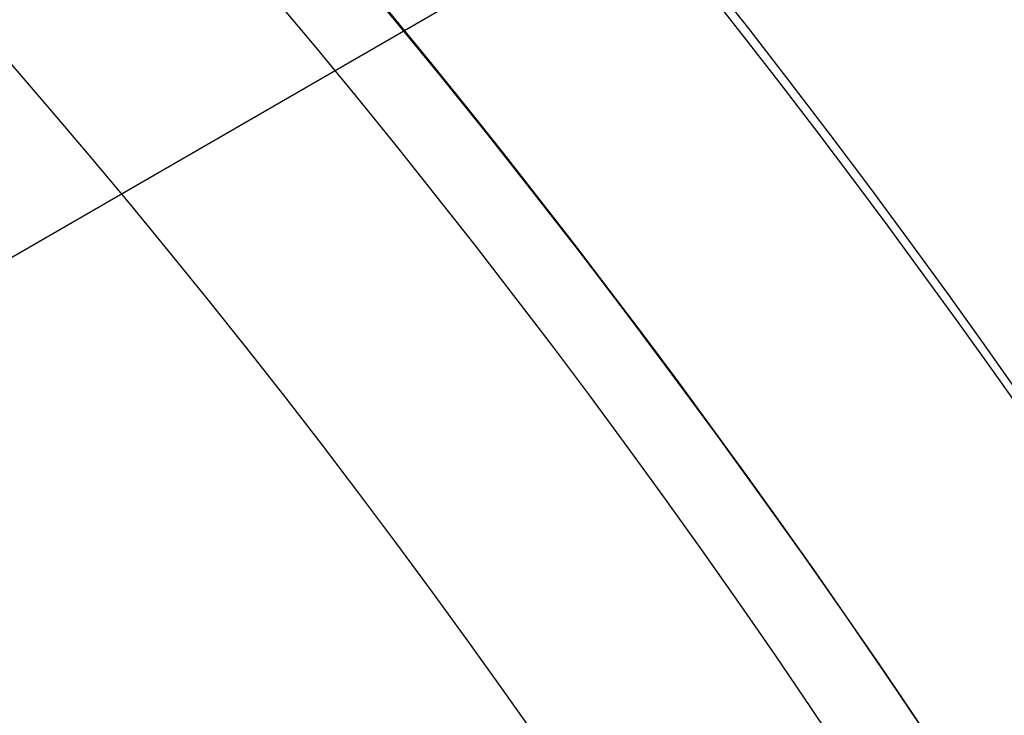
# Model space of a CAD drawing. Extents: x 19329 to 20306, y -2029 to -1182.
# Tile 32 of 66: x 19855.85 to 19861.47, y -1682.62 to -1678.65. Entities that reach past the tile are written whole.
import ezdxf

# ---------------------------------------------------------------- set-up
doc = ezdxf.new("R2010")
doc.units = 0
doc.layers.get('0').update_dxf_attribs({"linetype": 'CONTINUOUS'})
doc.layers.add('COLOR', color=7, linetype='CONTINUOUS')

msp = doc.modelspace()

# ---------------------------------------------------------------- linework, layer by layer
msp.add_line((19863.33176760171, -1675.664634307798, 261.0844421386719), (19838.21703089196, -1690.164634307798, 261.0844421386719))
for points in [[(19861.58564262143, -1680.829398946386), (19861.36890134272, -1680.521553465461), (19861.14988300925, -1680.215435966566), (19860.92860397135, -1679.911054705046), (19860.70508057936, -1679.608417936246), (19860.4793291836, -1679.307533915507), (19860.25136613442, -1679.008410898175), (19860.02120778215, -1678.711057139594), (19859.78887047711, -1678.415480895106), (19859.55437056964, -1678.121690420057), (19859.31772441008, -1677.829693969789), (19859.07894834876, -1677.539499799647), (19858.83805873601, -1677.251116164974), (19858.59507192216, -1676.964551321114), (19858.35000425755, -1676.679813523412), (19858.10287209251, -1676.39691102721), (19857.85369177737, -1676.115852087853), (19857.60247966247, -1675.836644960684)], [(19860.57077852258, -1682.8784853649), (19860.36876309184, -1682.577135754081), (19860.16450799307, -1682.277426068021), (19859.95802896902, -1681.979364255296), (19859.74934176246, -1681.682958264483), (19859.53846211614, -1681.388216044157), (19859.32540577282, -1681.095145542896), (19859.11018847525, -1680.803754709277), (19858.89282596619, -1680.514051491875), (19858.6733339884, -1680.226043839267), (19858.45172828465, -1679.93973970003), (19858.22802459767, -1679.65514702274), (19858.00223867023, -1679.372273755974), (19857.77438624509, -1679.091127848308), (19857.54448306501, -1678.811717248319), (19857.31254487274, -1678.534049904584), (19857.07858741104, -1678.258133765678), (19856.84262642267, -1677.98397678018), (19856.60467765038, -1677.711586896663), (19856.36475683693, -1677.440972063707), (19856.12287972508, -1677.172140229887), (19855.87906205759, -1676.905099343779), (19855.63331957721, -1676.63985735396)], [(19858.82488974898, -1682.77996628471), (19858.6218097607, -1682.491524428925), (19858.41659624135, -1682.204701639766), (19858.20926451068, -1681.919505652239), (19857.99982988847, -1681.635944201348), (19857.78830769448, -1681.354025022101), (19857.57471324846, -1681.073755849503), (19857.3590618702, -1680.795144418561), (19857.14136887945, -1680.518198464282), (19856.92164959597, -1680.24292572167), (19856.69991933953, -1679.969333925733), (19856.47619342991, -1679.697430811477), (19856.25048718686, -1679.427224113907), (19856.02281593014, -1679.158721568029), (19855.79319497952, -1678.891930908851)]]:
    msp.add_lwpolyline(points)
at = {"extrusion": (0.1124755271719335, 0.194813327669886, 0.9743700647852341)}
msp.add_lwpolyline([(-18054.37167406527, -8257.823916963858), (-18054.88222366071, -8257.51494856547), (-18055.39076947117, -8257.201283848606), (-18055.89725107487, -8256.882941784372), (-18056.4016082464, -8256.559942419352), (-18056.90378097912, -8256.232306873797), (-18057.40370950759, -8255.900057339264), (-18057.90133433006, -8255.563217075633), (-18058.39659623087, -8255.221810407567), (-18058.88943630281, -8254.87586272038), (-18059.37979596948, -8254.525400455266), (-18059.86761700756, -8254.170451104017), (-18060.35284156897, -8253.811043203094), (-18060.83541220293, -8253.447206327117), (-18061.31527187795, -8253.07897108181), (-18061.79236400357, -8252.706369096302), (-18062.26663245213, -8252.3294330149), (-18062.73802158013, -8251.948196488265), (-18063.2064762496, -8251.562694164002), (-18063.67194184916, -8251.172961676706), (-18064.13436431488, -8250.779035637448), (-18064.59369015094, -8250.380953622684), (-18065.04986644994, -8249.978754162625), (-18065.50284091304, -8249.572476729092), (-18065.95256186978, -8249.16216172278), (-18066.39897829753, -8248.747850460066), (-18066.84203984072, -8248.32958515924), (-18067.28169682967, -8247.90740892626), (-18067.71790029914, -8247.481365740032), (-18068.1506020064, -8247.051500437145), (-18068.57975444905, -8246.617858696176), (-18069.00531088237, -8246.180487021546), (-18069.42722533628, -8245.73943272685), (-18069.84545263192, -8245.294743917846), (-18070.25994839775, -8244.846469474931), (-18070.67066908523, -8244.394659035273), (-18071.07757198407, -8243.939362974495), (-18071.48061523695, -8243.480632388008), (-18071.87975785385, -8243.018519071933), (-18072.27495972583, -8242.55307550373), (-18072.66618163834, -8242.084354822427), (-18073.05338528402, -8241.61241080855), (-18073.436533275, -8241.137297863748), (-18073.81558915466, -8240.659070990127), (-18074.19051740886, -8240.177785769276), (-18074.56128347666, -8239.693498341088), (-18074.9278537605, -8239.206265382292), (-18075.29019563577, -8238.716144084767), (-18075.64827745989, -8238.223192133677), (-18076.00206858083, -8237.727467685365), (-18076.35153934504, -8237.229029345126), (-18076.69666110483, -8236.727936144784), (-18077.03740622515, -8236.224247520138), (-18077.37374808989, -8235.718023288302), (-18077.70566110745, -8235.209323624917), (-18078.03312071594, -8234.698209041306), (-18078.35610338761, -8234.184740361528), (-18078.67458663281, -8233.668978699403), (-18078.98854900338, -8233.150985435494), (-18079.29797009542, -8232.630822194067), (-18079.60283055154, -8232.108550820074), (-18079.90311206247, -8231.584233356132), (-18080.19879736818, -8231.057932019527), (-18080.48987025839, -8230.529709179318), (-18080.77631557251, -8229.999627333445), (-18081.05811919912, -8229.467749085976), (-18081.33526807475, -8228.934137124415), (-18081.60775018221, -8228.398854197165), (-18081.87555454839, -8227.861963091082), (-18082.1386712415, -8227.323526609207), (-18082.39709136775, -8226.783607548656), (-18082.65080706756, -8226.242268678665), (-18082.89981151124, -8225.699572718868), (-18083.14409889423, -8225.15558231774), (-18083.38366443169, -8224.61036003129), (-18083.61850435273, -8224.063968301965), (-18083.8486158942, -8223.51646943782), (-18084.07399729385, -8222.967925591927), (-18084.29464778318, -8222.418398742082), (-18084.51056757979, -8221.867950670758), (-18084.7217578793, -8221.316642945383), (-18084.92822084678, -8220.764536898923), (-18085.1299596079, -8220.211693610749), (-18085.32697823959, -8219.658173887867), (-18085.51928176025, -8219.104038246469), (-18085.70687611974, -8218.549346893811), (-18085.88976818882, -8217.994159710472), (-18086.06796574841, -8217.438536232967), (-18086.24147747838, -8216.882535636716), (-18086.41031294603, -8216.326216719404), (-18086.57448259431, -8215.769637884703), (-18086.73399772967, -8215.212857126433), (-18086.88887050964, -8214.655932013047), (-18087.03911393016, -8214.098919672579), (-18087.1847418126, -8213.541876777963), (-18087.32576879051, -8212.984859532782), (-18087.46221029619, -8212.427923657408), (-18087.59408254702, -8211.871124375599), (-18087.72140253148, -8211.314516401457), (-18087.84418799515, -8210.758153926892), (-18087.96245742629, -8210.202090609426), (-18088.07623004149, -8209.646379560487), (-18088.18552577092, -8209.091073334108), (-18088.29036524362, -8208.536223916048), (-18088.39076977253, -8207.981882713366), (-18088.48676133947, -8207.428100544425), (-18088.57836257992, -8206.874927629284), (-18088.66559676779, -8206.322413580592), (-18088.74848780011, -8205.77060739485), (-18088.82706018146, -8205.21955744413), (-18088.90133900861, -8204.669311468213), (-18088.97134995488, -8204.119916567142), (-18089.03711925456, -8203.571419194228), (-18089.09867368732, -8203.023865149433), (-18089.15604056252, -8202.477299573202), (-18089.20924770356, -8201.931766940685), (-18089.25832343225, -8201.387311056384), (-18089.30329655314, -8200.843975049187), (-18089.34419633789, -8200.301801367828), (-18089.38105250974, -8199.76083177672), (-18089.41389522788, -8199.221107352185), (-18089.44275507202, -8198.682668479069), (-18089.46766302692, -8198.14555484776), (-18089.48865046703, -8197.609805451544), (-18089.50574914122, -8197.075458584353), (-18089.51899115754, -8196.542551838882), (-18089.52840896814, -8196.011122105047), (-18089.53403535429, -8195.481205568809), (-18089.5359034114, -8194.952837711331), (-18089.53410419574, -8194.434296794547), (-18089.52868554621, -8193.914263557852), (-18089.51961616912, -8193.392771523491), (-18089.50686506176, -8192.869854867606), (-18089.49040152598, -8192.3455484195), (-18089.4701951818, -8191.819887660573), (-18089.4462159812, -8191.29290872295), (-18089.41843422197, -8190.764648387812), (-18089.38682056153, -8190.235144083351), (-18089.35134603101, -8189.704433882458), (-18089.31198204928, -8189.172556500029), (-18089.26870043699, -8188.63955128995), (-18089.22147343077, -8188.105458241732), (-18089.17027369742, -8187.570317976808), (-18089.11507434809, -8187.034171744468), (-18089.05584895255, -8186.497061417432), (-18088.99257155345, -8185.95902948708), (-18088.92521668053, -8185.4201190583), (-18088.85375936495, -8184.880373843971), (-18088.77817515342, -8184.339838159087), (-18088.69844012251, -8183.798556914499), (-18088.61453089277, -8183.256575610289), (-18088.52642464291, -8182.713940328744), (-18088.43409912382, -8182.170697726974), (-18088.33753267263, -8181.62689502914), (-18088.23670422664, -8181.082580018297), (-18088.13159333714, -8180.537801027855), (-18088.02218018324, -8179.992606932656), (-18087.90844558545, -8179.447047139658), (-18087.79037101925, -8178.901171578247), (-18087.66793862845, -8178.355030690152), (-18087.54113123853, -8177.808675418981), (-18087.40993236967, -8177.262157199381), (-18087.27432624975, -8176.715527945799), (-18087.1342978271, -8176.168840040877), (-18086.9898327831, -8175.622146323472), (-18086.84091754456, -8175.075500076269), (-18086.68753929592, -8174.528955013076), (-18086.52968599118, -8173.982565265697), (-18086.3673463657, -8173.436385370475), (-18086.20050994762, -8172.890470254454), (-18086.02916706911, -8172.344875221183), (-18085.85330887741, -8171.799655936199), (-18085.67292734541, -8171.254868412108), (-18085.48801528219, -8170.710568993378), (-18085.29856634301, -8170.166814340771), (-18085.10457503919, -8169.623661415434), (-18084.90603674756, -8169.081167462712), (-18084.70294771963, -8168.539389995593), (-18084.49530509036, -8167.998386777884), (-18084.28310688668, -8167.458215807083), (-18084.06635203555, -8166.918935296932), (-18083.84504037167, -8166.380603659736), (-18083.61917264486, -8165.843279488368), (-18083.38875052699, -8165.307021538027), (-18083.15377661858, -8164.771888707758), (-18082.91425445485, -8164.237940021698), (-18082.67018851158, -8163.705234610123), (-18082.42158421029, -8163.173831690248), (-18082.16844792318, -8162.643790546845), (-18081.91078697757, -8162.115170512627), (-18081.64860965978, -8161.588030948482), (-18081.38192521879, -8161.062431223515), (-18081.11074386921, -8160.538430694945), (-18080.83507679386, -8160.016088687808), (-18080.55493614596, -8159.495464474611), (-18080.27033505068, -8158.976617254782), (-18079.98128760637, -8158.459606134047), (-18079.68780888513, -8157.944490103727), (-18079.38991493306, -8157.431328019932), (-18079.08762276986, -8156.920178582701), (-18078.78095038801, -8156.41110031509), (-18078.46991675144, -8155.904151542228), (-18078.15454179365, -8155.399390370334), (-18077.83484641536, -8154.896874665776), (-18077.51085248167, -8154.39666203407), (-18077.1825828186, -8153.898809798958), (-18076.85006120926, -8153.403374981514), (-18076.51331238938, -8152.910414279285), (-18076.17236204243, -8152.419984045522), (-18075.82723679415, -8151.932140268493), (-18075.47796420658, -8151.446938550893), (-18075.12457277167, -8150.964434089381), (-18074.76709190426, -8150.484681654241), (-18074.40555193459, -8150.007735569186), (-18074.03998410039, -8149.533649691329), (-18073.67042053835, -8149.062477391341), (-18073.29689427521, -8148.594271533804), (-18072.91943921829, -8148.12908445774), (-18072.53809014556, -8147.666967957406), (-18072.15288269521, -8147.207973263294), (-18071.76385335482, -8146.752151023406), (-18071.37103944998, -8146.29955128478), (-18070.97447913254, -8145.850223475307), (-18070.57421136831, -8145.404216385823), (-18070.1702759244, -8144.961578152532), (-18069.76271335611, -8144.522356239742), (-18069.35156499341, -8144.086597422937), (-18068.93687292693, -8143.654347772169), (-18068.51867999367, -8143.225652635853), (-18068.09702976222, -8142.800556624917), (-18067.67196651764, -8142.379103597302), (-18067.24353524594, -8141.961336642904), (-18066.81178161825, -8141.547298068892), (-18066.37675197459, -8141.137029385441), (-18065.93849330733, -8140.730571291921), (-18065.49705324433, -8140.327963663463), (-18065.05248003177, -8139.929245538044), (-18064.60482251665, -8139.534455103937), (-18064.15413012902, -8139.143629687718), (-18063.70045286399, -8138.756805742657), (-18063.24384126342, -8138.374018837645), (-18062.78434639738, -8137.995303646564), (-18062.32201984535, -8137.620693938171), (-18061.85691367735, -8137.250222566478), (-18061.38908043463, -8136.883921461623), (-18060.91857311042, -8136.521821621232), (-18060.4454451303, -8136.163953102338), (-18059.96975033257, -8135.810345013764), (-18059.49154294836, -8135.461025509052), (-18059.01087758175, -8135.116021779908), (-18058.5278091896, -8134.77536005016), (-18058.04239306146, -8134.439065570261), (-18057.55468479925, -8134.107162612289), (-18057.06474029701, -8133.779674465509), (-18056.57261572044, -8133.456623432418), (-18056.07836748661, -8133.138030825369), (-18055.58205224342, -8132.823916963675)], dxfattribs=at)
at = {"extrusion": (0.1124755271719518, 0.1948133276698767, 0.9743700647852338)}
msp.add_lwpolyline([(-18053.46081628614, -8132.823916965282), (-18053.98188590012, -8133.128708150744), (-18054.50100556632, -8133.438358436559), (-18055.01811201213, -8133.752850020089), (-18055.53314213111, -8134.072163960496), (-18056.04603300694, -8134.396280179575), (-18056.5567219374, -8134.725177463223), (-18057.06514645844, -8135.058833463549), (-18057.5712443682, -8135.397224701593), (-18058.07495375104, -8135.740326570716), (-18058.57621300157, -8136.088113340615), (-18059.07496084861, -8136.440558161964), (-18059.57113637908, -8136.797633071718), (-18060.06467906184, -8137.159308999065), (-18060.55552877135, -8137.525555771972), (-18061.04362581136, -8137.896342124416), (-18061.52891093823, -8138.271635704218), (-18062.01132538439, -8138.651403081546), (-18062.49081088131, -8139.035609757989), (-18062.96730968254, -8139.424220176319), (-18063.44076458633, -8139.817197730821), (-18063.91111895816, -8140.214504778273), (-18064.37831675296, -8140.616102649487), (-18064.84230253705, -8141.021951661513), (-18065.30302150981, -8141.432011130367), (-18065.76041952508, -8141.846239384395), (-18066.21444311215, -8142.264593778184), (-18066.66503949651, -8142.687030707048), (-18067.11215662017, -8143.113505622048), (-18067.55574316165, -8143.543973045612), (-18067.99574855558, -8143.978386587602), (-18068.43212301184, -8144.416698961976), (-18068.86481753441, -8144.858862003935), (-18069.29378393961, -8145.304826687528), (-18069.71897487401, -8145.754543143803), (-18070.1403438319, -8146.207960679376), (-18070.5578451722, -8146.665027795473), (-18070.9714341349, -8147.125692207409), (-18071.38106685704, -8147.589900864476), (-18071.78670038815, -8148.057599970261), (-18072.18829270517, -8148.528735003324), (-18072.58580272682, -8149.003250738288), (-18072.97919032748, -8149.481091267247), (-18073.36841635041, -8149.96220002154), (-18073.7534426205, -8150.446519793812), (-18074.13423195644, -8150.933992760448), (-18074.51074818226, -8151.424560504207), (-18074.88295613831, -8151.918164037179), (-18075.25082169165, -8152.414743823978), (-18075.61431174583, -8152.914239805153), (-18075.97339425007, -8153.416591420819), (-18076.32803820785, -8153.921737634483), (-18076.67821368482, -8154.429616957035), (-18077.0238918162, -8154.940167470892), (-18077.36504481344, -8155.453326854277), (-18077.70164597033, -8155.969032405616), (-18078.03366966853, -8156.487221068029), (-18078.36109138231, -8157.007829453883), (-18078.6838876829, -8157.53079386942), (-18079.00203624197, -8158.056050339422), (-18079.31551583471, -8158.583534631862), (-18079.62430634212, -8159.113182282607), (-18079.92838875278, -8159.644928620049), (-18080.22774516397, -8160.178708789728), (-18080.52235878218, -8160.714457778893), (-18080.81221392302, -8161.252110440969), (-18081.09729601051, -8161.791601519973), (-18081.37759157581, -8162.332865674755), (-18081.65308825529, -8162.875837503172), (-18081.92377478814, -8163.420451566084), (-18082.18964101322, -8163.966642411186), (-18082.45067786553, -8164.514344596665), (-18082.70687737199, -8165.063492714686), (-18082.9582326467, -8165.614021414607), (-18083.20473788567, -8166.165865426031), (-18083.44638836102, -8166.718959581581), (-18083.68318041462, -8167.273238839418), (-18083.91511145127, -8167.828638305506), (-18084.14217993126, -8168.385093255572), (-18084.36438536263, -8168.94253915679), (-18084.58172829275, -8169.500911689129), (-18084.79421029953, -8170.060146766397), (-18085.00183398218, -8170.620180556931), (-18085.20460295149, -8171.180949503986), (-18085.40252181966, -8171.742390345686), (-18085.59559618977, -8172.304440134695), (-18085.78383264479, -8172.867036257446), (-18085.96723873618, -8173.43011645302), (-18086.1458229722, -8173.993618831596), (-18086.31959480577, -8174.557481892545), (-18086.48856462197, -8175.121644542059), (-18086.65274372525, -8175.686046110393), (-18086.8121443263, -8176.250626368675), (-18086.96677952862, -8176.815325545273), (-18087.11666331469, -8177.380084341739), (-18087.26181053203, -8177.944843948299), (-18087.4022368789, -8178.509546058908), (-18087.53795888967, -8179.07413288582), (-18087.66899392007, -8179.638547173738), (-18087.79536013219, -8180.202732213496), (-18087.91707647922, -8180.766631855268), (-18088.03416269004, -8181.330190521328), (-18088.14663925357, -8181.89335321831), (-18088.25452740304, -8182.456065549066), (-18088.3578491, -8183.018273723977), (-18088.45662701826, -8183.579924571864), (-18088.55088452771, -8184.140965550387), (-18088.64064567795, -8184.701344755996), (-18088.72593518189, -8185.261010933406), (-18088.80677839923, -8185.819913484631), (-18088.88320131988, -8186.37800247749), (-18088.95523054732, -8186.935228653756), (-18089.02289328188, -8187.491543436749), (-18089.08621730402, -8188.046898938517), (-18089.14523095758, -8188.601247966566), (-18089.19996313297, -8189.154544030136), (-18089.25044325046, -8189.706741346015), (-18089.29670124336, -8190.257794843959), (-18089.3387675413, -8190.807660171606), (-18089.37667305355, -8191.356293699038), (-18089.41044915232, -8191.903652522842), (-18089.44012765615, -8192.44969446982), (-18089.46574081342, -8192.994378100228), (-18089.48732128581, -8193.537662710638), (-18089.50490213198, -8194.079508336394), (-18089.51851679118, -8194.619875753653), (-18089.5281990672, -8195.158726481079), (-18089.53398311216, -8195.696022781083), (-18089.53590341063, -8196.231727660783), (-18089.53415174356, -8196.743370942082), (-18089.5288765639, -8197.256467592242), (-18089.52004780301, -8197.770985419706), (-18089.50763566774, -8198.286891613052), (-18089.49161065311, -8198.804152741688), (-18089.47194355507, -8199.322734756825), (-18089.44860548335, -8199.842602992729), (-18089.42156787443, -8200.363722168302), (-18089.3908025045, -8200.886056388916), (-18089.35628150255, -8201.409569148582), (-18089.31797736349, -8201.934223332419), (-18089.27586296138, -8202.459981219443), (-18089.22991156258, -8202.986804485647), (-18089.18009683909, -8203.51465420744), (-18089.12639288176, -8204.043490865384), (-18089.06877421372, -8204.573274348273), (-18089.00721580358, -8205.103963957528), (-18088.9416930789, -8205.635518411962), (-18088.87218193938, -8206.167895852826), (-18088.79865877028, -8206.701053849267), (-18088.72110045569, -8207.234949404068), (-18088.63948439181, -8207.769538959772), (-18088.55378850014, -8208.304778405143), (-18088.46399124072, -8208.840623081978), (-18088.37007162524, -8209.377027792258), (-18088.27200923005, -8209.913946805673), (-18088.16978420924, -8210.451333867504), (-18088.06337730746, -8210.989142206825), (-18087.95276987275, -8211.527324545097), (-18087.83794386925, -8212.065833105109), (-18087.71888188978, -8212.60461962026), (-18087.59556716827, -8213.143635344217), (-18087.46798359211, -8213.682831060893), (-18087.33611571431, -8214.222157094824), (-18087.19994876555, -8214.76156332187), (-18087.05946866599, -8215.300999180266), (-18086.91466203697, -8215.840413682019), (-18086.7655162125, -8216.379755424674), (-18086.61201925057, -8216.918972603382), (-18086.45415994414, -8217.458013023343), (-18086.29192783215, -8217.996824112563), (-18086.12531321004, -8218.53535293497), (-18085.9543071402, -8219.073546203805), (-18085.77890146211, -8219.611350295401), (-18085.5990888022, -8220.148711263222), (-18085.41486258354, -8220.685574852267), (-18085.22621703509, -8221.221886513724), (-18085.03314720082, -8221.757591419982), (-18084.83564894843, -8222.292634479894), (-18084.63371897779, -8222.826960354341), (-18084.42735482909, -8223.360513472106), (-18084.21655489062, -8223.893238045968), (-18084.0013184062, -8224.425078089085), (-18083.78164548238, -8224.955977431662), (-18083.5575370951, -8225.48587973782), (-18083.32899509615, -8226.014728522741), (-18083.09602221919, -8226.542467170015), (-18082.85862208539, -8227.069038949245), (-18082.61679920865, -8227.594387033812), (-18082.37055900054, -8228.118454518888), (-18082.11990777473, -8228.641184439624), (-18081.86485275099, -8229.162519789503), (-18081.60540205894, -8229.682403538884), (-18081.34156474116, -8230.200778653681), (-18081.07335075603, -8230.717588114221), (-18080.80077098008, -8231.232774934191), (-18080.52383720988, -8231.746282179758), (-18080.24256216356, -8232.258052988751), (-18079.95695948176, -8232.768030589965), (-18079.66704372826, -8233.276158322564), (-18079.37283039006, -8233.782379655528), (-18079.07433587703, -8234.286638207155), (-18078.7715775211, -8234.788877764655), (-18078.46457357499, -8235.289042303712), (-18078.15334321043, -8235.787076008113), (-18077.83790651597, -8236.282923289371), (-18077.51828449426, -8236.776528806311), (-18077.19449905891, -8237.267837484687), (-18076.86657303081, -8237.756794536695), (-18076.53453013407, -8238.243345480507), (-18076.1983949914, -8238.727436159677), (-18075.85819311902, -8239.209012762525), (-18075.51395092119, -8239.688021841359), (-18075.16569568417, -8240.16441033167), (-18074.81345556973, -8240.638125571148), (-18074.45725960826, -8241.10911531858), (-18074.09713769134, -8241.577327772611), (-18073.73312056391, -8242.042711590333), (-18073.36523981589, -8242.505215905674), (-18072.99352787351, -8242.964790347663), (-18072.61801799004, -8243.421385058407), (-18072.23874423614, -8243.874950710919), (-18071.85574148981, -8244.325438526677), (-18071.46904542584, -8244.77280029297), (-18071.07869250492, -8245.216988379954), (-18070.68471996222, -8245.657955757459), (-18070.28716579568, -8246.095656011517), (-18069.88606875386, -8246.530043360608), (-18069.48146832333, -8246.961072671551), (-18069.0734047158, -8247.38869947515), (-18068.66191885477, -8247.812879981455), (-18068.24705236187, -8248.23357109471), (-18067.82884754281, -8248.650730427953), (-18067.40734737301, -8249.06431631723), (-18066.9825954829, -8249.474287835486), (-18066.55463614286, -8249.880604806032), (-18066.12351424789, -8250.283227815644), (-18065.68927530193, -8250.682118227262), (-18065.25196540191, -8251.077238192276), (-18064.81163122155, -8251.468550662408), (-18064.36831999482, -8251.85601940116), (-18063.92207949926, -8252.239608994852), (-18063.47295803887, -8252.619284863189), (-18063.02100442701, -8252.995013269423), (-18062.56626796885, -8253.366761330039), (-18062.1087984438, -8253.734497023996), (-18061.6486460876, -8254.098189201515), (-18061.18586157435, -8254.457807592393), (-18060.72049599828, -8254.813322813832), (-18060.25260085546, -8255.164706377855), (-18059.78222802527, -8255.511930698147), (-18059.30942975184, -8255.85496909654), (-18058.83425862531, -8256.193795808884), (-18058.35676756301, -8256.528385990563), (-18057.8770097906, -8256.858715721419), (-18057.39503882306, -8257.18476201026), (-18056.91090844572, -8257.50650279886), (-18056.42467269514, -8257.82391696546)], dxfattribs=at)
at = {"extrusion": (0.1124755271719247, 0.1948133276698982, 0.9743700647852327)}
msp.add_lwpolyline([(-18059.82186219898, -8132.823916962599), (-18060.29727702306, -8133.159034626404), (-18060.77044049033, -8133.498225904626), (-18061.24130344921, -8133.84146741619), (-18061.70981704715, -8134.18873495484), (-18062.1759327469, -8134.540003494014), (-18062.63960234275, -8134.895247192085), (-18063.10077797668, -8135.254439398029), (-18063.55941215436, -8135.617552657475), (-18064.01545776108, -8135.984558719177), (-18064.4688680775, -8136.355428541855), (-18064.91959679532, -8136.730132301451), (-18065.36759803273, -8137.108639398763), (-18065.81282634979, -8137.490918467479), (-18066.25523676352, -8137.876937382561), (-18066.69478476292, -8138.266663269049), (-18067.13142632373, -8138.660062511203), (-18067.56511792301, -8139.057100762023), (-18067.9958165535, -8139.457742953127), (-18068.42347973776, -8139.861953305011), (-18068.84806554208, -8140.269695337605), (-18069.26953259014, -8140.680931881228), (-18069.68784007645, -8141.09562508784), (-18070.10294777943, -8141.513736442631), (-18070.5148160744, -8141.93522677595), (-18070.92340594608, -8142.360056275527), (-18071.328679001, -8142.788184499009), (-18071.73059747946, -8143.219570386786), (-18072.12912426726, -8143.654172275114), (-18072.52422290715, -8144.091947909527), (-18072.91585760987, -8144.532854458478), (-18073.30399326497, -8144.976848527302), (-18073.68859545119, -8145.423886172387), (-18074.06963044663, -8145.873922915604), (-18074.44706523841, -8146.326913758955), (-18074.8208675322, -8146.782813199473), (-18075.19100576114, -8147.241575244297), (-18075.55744909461, -8147.703153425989), (-18075.92016744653, -8148.167500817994), (-18076.27913148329, -8148.634570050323), (-18076.6343126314, -8149.104313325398), (-18076.98568308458, -8149.576682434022), (-18077.33321581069, -8150.051628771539), (-18077.67688455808, -8150.529103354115), (-18078.01666386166, -8151.009056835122), (-18078.35252904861, -8151.491439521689), (-18078.68445624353, -8151.976201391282), (-18079.01242237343, -8152.463292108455), (-18079.33640517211, -8152.95266104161), (-18079.65638318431, -8153.444257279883), (-18079.9723357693, -8153.938029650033), (-18080.28424310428, -8154.433926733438), (-18080.59208618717, -8154.931896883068), (-18080.89584683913, -8155.431888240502), (-18081.19550770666, -8155.933848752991), (-18081.49105226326, -8156.437726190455), (-18081.78246481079, -8156.943468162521), (-18082.06973048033, -8157.451022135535), (-18082.35283523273, -8157.960335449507), (-18082.63176585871, -8158.47135533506), (-18082.90650997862, -8158.984028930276), (-18083.17705604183, -8159.498303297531), (-18083.44339332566, -8160.014125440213), (-18083.70551193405, -8160.531442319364), (-18083.96340279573, -8161.050200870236), (-18084.21705766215, -8161.570348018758), (-18084.46646910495, -8162.091830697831), (-18084.71163051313, -8162.614595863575), (-18084.95253608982, -8163.138590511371), (-18085.18918084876, -8163.663761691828), (-18085.42156061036, -8164.19005652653), (-18085.64967199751, -8164.717422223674), (-18085.87351243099, -8165.245806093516), (-18086.09308012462, -8165.775155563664), (-18086.30837407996, -8166.30541819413), (-18086.51939408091, -8166.836541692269), (-18086.72614068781, -8167.368473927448), (-18086.92861523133, -8167.901162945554), (-18087.12681980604, -8168.434556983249), (-18087.32075726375, -8168.968604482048), (-18087.51043120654, -8169.503254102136), (-18087.69584597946, -8170.038454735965), (-18087.87700666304, -8170.574155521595), (-18088.05391906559, -8171.110305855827), (-18088.2265897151, -8171.646855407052), (-18088.39502585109, -8172.183754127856), (-18088.55923541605, -8172.720952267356), (-18088.71922704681, -8173.258400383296), (-18088.87501006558, -8173.796049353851), (-18089.0265944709, -8174.333850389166), (-18089.17399092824, -8174.871755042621), (-18089.3172107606, -8175.409715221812), (-18089.45626593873, -8175.947683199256), (-18089.59116907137, -8176.485611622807), (-18089.72193339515, -8177.023453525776), (-18089.84857276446, -8177.561162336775), (-18089.97110164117, -8178.098691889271), (-18090.08953508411, -8178.635996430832), (-18090.20388873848, -8179.173030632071), (-18090.31417882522, -8179.709749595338), (-18090.4204221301, -8180.246108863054), (-18090.52263599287, -8180.782064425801), (-18090.62083829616, -8181.317572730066), (-18090.71504745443, -8181.852590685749), (-18090.80528240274, -8182.387075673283), (-18090.89156258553, -8182.920985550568), (-18090.97390794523, -8183.454278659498), (-18091.05233891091, -8183.986913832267), (-18091.12687638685, -8184.51885039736), (-18091.19754174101, -8185.050048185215), (-18091.26435679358, -8185.580467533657), (-18091.32734380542, -8186.11006929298), (-18091.38652546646, -8186.638814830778), (-18091.44192488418, -8187.166666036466), (-18091.49356557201, -8187.693585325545), (-18091.54147143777, -8188.219535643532), (-18091.58566677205, -8188.744480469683), (-18091.62617623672, -8189.268383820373), (-18091.66302485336, -8189.791210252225), (-18091.69623799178, -8190.312924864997), (-18091.7258413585, -8190.833493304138), (-18091.75186098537, -8191.352881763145), (-18091.77432321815, -8191.871056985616), (-18091.79325470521, -8192.38798626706), (-18091.80868238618, -8192.903637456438), (-18091.82063348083, -8193.417978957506), (-18091.82913547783, -8193.930979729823), (-18091.83421612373, -8194.442609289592), (-18091.83590341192, -8194.95283771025), (-18091.83415593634, -8195.472086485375), (-18091.8288937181, -8195.992785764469), (-18091.82008726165, -8196.514903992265), (-18091.80770733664, -8197.038409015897), (-18091.79172498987, -8197.563268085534), (-18091.77211155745, -8198.089447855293), (-18091.74883867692, -8198.616914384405), (-18091.72187829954, -8199.145633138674), (-18091.6912027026, -8199.675568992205), (-18091.6567845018, -8200.206686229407), (-18091.61859666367, -8200.738948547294), (-18091.57661251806, -8201.272319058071), (-18091.53080577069, -8201.806760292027), (-18091.48115051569, -8202.342234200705), (-18091.42762124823, -8202.878702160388), (-18091.37019287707, -8203.416124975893), (-18091.30884073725, -8203.954462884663), (-18091.24354060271, -8204.49367556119), (-18091.17426869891, -8205.033722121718), (-18091.10100171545, -8205.574561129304), (-18091.02371681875, -8206.116150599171), (-18090.94239166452, -8206.658448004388), (-18090.85700441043, -8207.20141028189), (-18090.76753372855, -8207.744993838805), (-18090.67395881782, -8208.289154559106), (-18090.57625941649, -8208.833847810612), (-18090.47441581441, -8209.37902845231), (-18090.36840886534, -8209.924650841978), (-18090.25821999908, -8210.470668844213), (-18090.14383123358, -8211.017035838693), (-18090.02522518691, -8211.563704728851), (-18089.90238508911, -8212.11062795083), (-18089.77529479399, -8212.65775748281), (-18089.64393879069, -8213.205044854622), (-18089.50830221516, -8213.752441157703), (-18089.36837086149, -8214.299897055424), (-18089.22413119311, -8214.847362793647), (-18089.07557035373, -8215.39478821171), (-18088.92267617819, -8215.942122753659), (-18088.7654372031, -8216.489315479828), (-18088.60384267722, -8217.03631507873), (-18088.43788257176, -8217.583069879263), (-18088.26754759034, -8218.129527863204), (-18088.09282917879, -8218.67563667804), (-18087.91371953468, -8219.221343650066), (-18087.73021161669, -8219.7665957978), (-18087.54229915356, -8220.311339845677), (-18087.34997665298, -8220.855522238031), (-18087.15323941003, -8221.399089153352), (-18086.95208351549, -8221.941986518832), (-18086.74650586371, -8222.484160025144), (-18086.53650416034, -8223.025555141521), (-18086.32207692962, -8223.566117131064), (-18086.10322352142, -8224.105791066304), (-18085.87994411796, -8224.64452184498), (-18085.65223974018, -8225.182254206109), (-18085.42011225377, -8225.718932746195), (-18085.18356437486, -8226.254501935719), (-18084.9425996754, -8226.788906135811), (-18084.69722258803, -8227.322089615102), (-18084.44743841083, -8227.853996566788), (-18084.19325331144, -8228.384571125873), (-18083.93467433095, -8228.913757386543), (-18083.67170938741, -8229.441499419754), (-18083.40436727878, -8229.967741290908), (-18083.13265768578, -8230.492427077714), (-18082.85659117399, -8231.015500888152), (-18082.57617919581, -8231.536906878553), (-18082.2914340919, -8232.056589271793), (-18082.00236909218, -8232.574492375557), (-18081.70899831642, -8233.090560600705), (-18081.4113367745, -8233.60473847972), (-18081.1094003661, -8234.11697068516), (-18080.80320588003, -8234.627202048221), (-18080.49277099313, -8235.135377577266), (-18080.17811426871, -8235.641442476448), (-18079.8592551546, -8236.14534216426), (-18079.53621398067, -8236.647022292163), (-18079.20901195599, -8237.14642876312), (-18078.87767116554, -8237.643507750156), (-18078.54221456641, -8238.138205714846), (-18078.20266598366, -8238.63046942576), (-18077.85905010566, -8239.120245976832), (-18077.51139247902, -8239.60748280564), (-18077.15971950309, -8240.09212771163), (-18076.80405842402, -8240.57412887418), (-18076.44443732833, -8241.053434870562), (-18076.08088513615, -8241.529994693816), (-18075.71343159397, -8242.003757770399), (-18075.34210726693, -8242.474673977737), (-18074.96694353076, -8242.942693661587), (-18074.5879725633, -8243.407767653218), (-18074.2052273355, -8243.869847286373), (-18073.81874160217, -8244.32888441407), (-18073.4285498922, -8244.784831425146), (-18073.03468749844, -8245.237641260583), (-18072.6371904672, -8245.687267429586), (-18072.2360955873, -8246.133664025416), (-18071.83144037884, -8246.576785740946), (-18071.42326308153, -8247.016587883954), (-18071.01160264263, -8247.453026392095), (-18070.59649870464, -8247.88605784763), (-18070.17799159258, -8248.315639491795), (-18069.75612230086, -8248.741729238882), (-18069.33093248, -8249.16428568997), (-18068.90246442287, -8249.583268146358), (-18068.47076105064, -8249.998636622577), (-18068.03586589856, -8250.410351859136), (-18067.59782310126, -8250.81837533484), (-18067.1566773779, -8251.222669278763), (-18066.71247401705, -8251.623196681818), (-18066.2652588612, -8252.019921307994), (-18065.81507829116, -8252.412807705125), (-18065.36197921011, -8252.801821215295), (-18064.90600902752, -8253.186927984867), (-18064.44721564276, -8253.568094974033), (-18063.98564742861, -8253.94528996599), (-18063.52135321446, -8254.318481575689), (-18063.05438226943, -8254.687639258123), (-18062.58478428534, -8255.052733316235), (-18062.11260935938, -8255.413734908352), (-18061.6379079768, -8255.77061605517), (-18061.16073099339, -8256.123349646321), (-18060.68112961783, -8256.471909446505), (-18060.19915539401, -8256.816270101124), (-18059.71486018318, -8257.156407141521), (-18059.22829614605, -8257.492296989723), (-18058.73951572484, -8257.823916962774)], dxfattribs=at)
at = {"extrusion": (0.1124755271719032, 0.1948133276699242, 0.9743700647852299)}
msp.add_lwpolyline([(-18060.57947967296, -8257.823916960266), (-18061.04541041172, -8257.486593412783), (-18061.5090698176, -8257.145333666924), (-18061.97041101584, -8256.80016149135), (-18062.42938744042, -8256.451101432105), (-18062.88595284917, -8256.098178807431), (-18063.34006133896, -8255.741419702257), (-18063.79166736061, -8255.380850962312), (-18064.24072573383, -8255.01650018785), (-18064.68719166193, -8254.648395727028), (-18065.13102074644, -8254.27656666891), (-18065.57216900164, -8253.901042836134), (-18066.01059286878, -8253.521854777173), (-18066.44624923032, -8253.139033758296), (-18066.8790954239, -8252.752611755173), (-18067.30908925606, -8252.362621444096), (-18067.73618901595, -8251.969096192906), (-18068.16035348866, -8251.572070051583), (-18068.58154196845, -8251.171577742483), (-18068.99971427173, -8250.767654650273), (-18069.41483074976, -8250.360336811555), (-18069.8268523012, -8249.949660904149), (-18070.23574038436, -8249.535664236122), (-18070.64145702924, -8249.118384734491), (-18071.04396484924, -8248.697860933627), (-18071.44322705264, -8248.274131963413), (-18071.83920745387, -8247.847237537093), (-18072.23187048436, -8247.417217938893), (-18072.62118120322, -8246.984114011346), (-18073.00710530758, -8246.547967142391), (-18073.38960914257, -8246.108819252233), (-18073.76865971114, -8245.666712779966), (-18074.14422468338, -8245.221690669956), (-18074.51627240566, -8244.77379635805), (-18074.88477190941, -8244.323073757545), (-18075.24969291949, -8243.869567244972), (-18075.61100586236, -8243.413321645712), (-18075.9686818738, -8242.954382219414), (-18076.32269280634, -8242.492794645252), (-18076.67301123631, -8242.028605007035), (-18077.01961047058, -8241.561859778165), (-18077.36246455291, -8241.092605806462), (-18077.70154826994, -8240.620890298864), (-18078.03683715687, -8240.146760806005), (-18078.36830750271, -8239.670265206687), (-18078.69593635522, -8239.191451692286), (-18079.01970152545, -8238.710368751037), (-18079.33958159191, -8238.227065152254), (-18079.65555590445, -8237.741589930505), (-18079.96760458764, -8237.253992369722), (-18080.27570854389, -8236.764321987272), (-18080.57984945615, -8236.272628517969), (-18080.88000979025, -8235.778961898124), (-18081.1761727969, -8235.283372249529), (-18081.46832251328, -8234.78590986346), (-18081.75644376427, -8234.286625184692), (-18082.04052216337, -8233.785568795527), (-18082.32054411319, -8233.282791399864), (-18082.59649680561, -8232.778343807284), (-18082.86836822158, -8232.272276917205), (-18083.13614713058, -8231.764641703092), (-18083.39982308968, -8231.255489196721), (-18083.65938644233, -8230.744870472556), (-18083.91482831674, -8230.232836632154), (-18084.16614062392, -8229.719438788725), (-18084.4133160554, -8229.204728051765), (-18084.65634808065, -8228.6887555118), (-18084.89523094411, -8228.17157222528), (-18085.12995966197, -8227.653229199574), (-18085.36053001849, -8227.133777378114), (-18085.58693856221, -8226.613267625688), (-18085.80918260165, -8226.091750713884), (-18086.0272602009, -8225.569277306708), (-18086.24117017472, -8225.045897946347), (-18086.45091208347, -8224.521663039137), (-18086.65648622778, -8223.996622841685), (-18086.85789364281, -8223.470827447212), (-18087.05513609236, -8222.944326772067), (-18087.24821606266, -8222.417170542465), (-18087.43713675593, -8221.889408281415), (-18087.62190208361, -8221.361089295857), (-18087.80251665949, -8220.832262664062), (-18087.97898579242, -8220.302977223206), (-18088.15131547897, -8219.773281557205), (-18088.31951239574, -8219.24322398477), (-18088.48358389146, -8218.712852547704), (-18088.64353797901, -8218.182214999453), (-18088.79938332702, -8217.651358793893), (-18088.95112925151, -8217.12033107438), (-18089.09878570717, -8216.58917866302), (-18089.24236327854, -8216.057948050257), (-18089.381873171, -8215.52668538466), (-18089.51732720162, -8214.99543646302), (-18089.64873778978, -8214.464246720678), (-18089.77611794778, -8213.933161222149), (-18089.89948127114, -8213.402224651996), (-18090.0188419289, -8212.87148130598), (-18090.13421465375, -8212.340975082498), (-18090.24561473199, -8211.81074947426), (-18090.35305799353, -8211.280847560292), (-18090.45656080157, -8210.751311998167), (-18090.55614004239, -8210.222185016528), (-18090.65181311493, -8209.693508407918), (-18090.74359792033, -8209.165323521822), (-18090.8315128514, -8208.637671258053), (-18090.91557678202, -8208.110592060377), (-18090.99580905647, -8207.584125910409), (-18091.07222947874, -8207.058312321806), (-18091.14485830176, -8206.53319033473), (-18091.21371621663, -8206.008798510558), (-18091.27882434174, -8205.485174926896), (-18091.34020421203, -8204.962357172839), (-18091.39787776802, -8204.440382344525), (-18091.45186734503, -8203.919287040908), (-18091.50219566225, -8203.399107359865), (-18091.54888581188, -8202.879878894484), (-18091.59196124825, -8202.361636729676), (-18091.63144577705, -8201.84441543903), (-18091.6673635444, -8201.328249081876), (-18091.69973902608, -8200.81317120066), (-18091.72859701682, -8200.299214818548), (-18091.75396261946, -8199.786412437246), (-18091.77586123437, -8199.27479603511), (-18091.79431854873, -8198.764397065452), (-18091.80936052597, -8198.25524645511), (-18091.82101339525, -8197.74737460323), (-18091.82930364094, -8197.240811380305), (-18091.83425799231, -8196.735586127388), (-18091.8359034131, -8196.231727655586), (-18091.83411061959, -8195.705789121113), (-18091.82871167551, -8195.178362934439), (-18091.81967593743, -8194.649481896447), (-18091.80697304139, -8194.119179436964), (-18091.79057291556, -8193.587489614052), (-18091.77044579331, -8193.054447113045), (-18091.74656222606, -8192.520087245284), (-18091.71889309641, -8191.984445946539), (-18091.68740963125, -8191.447559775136), (-18091.65208341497, -8190.909465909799), (-18091.61288640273, -8190.370202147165), (-18091.56979093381, -8189.829806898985), (-18091.52276974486, -8189.288319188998), (-18091.47179598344, -8188.745778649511), (-18091.41684322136, -8188.202225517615), (-18091.35788546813, -8187.657700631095), (-18091.29489718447, -8187.112245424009), (-18091.22785329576, -8186.565901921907), (-18091.15672920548, -8186.018712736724), (-18091.08150080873, -8185.47072106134), (-18091.00214450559, -8184.921970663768), (-18090.91863721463, -8184.372505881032), (-18090.83095638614, -8183.822371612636), (-18090.73908001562, -8183.27161331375), (-18090.6429866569, -8182.72027698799), (-18090.54265543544, -8182.168409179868), (-18090.4380660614, -8181.616056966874), (-18090.32919884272, -8181.06326795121), (-18090.21603469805, -8180.510090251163), (-18090.09855516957, -8179.956572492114), (-18089.97674243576, -8179.402763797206), (-18089.85057932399, -8178.84871377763), (-18089.72004932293, -8178.294472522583), (-18089.58513659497, -8177.740090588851), (-18089.44582598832, -8177.185618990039), (-18089.302103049, -8176.631109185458), (-18089.1539540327, -8176.076613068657), (-18089.0013659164, -8175.522182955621), (-18088.84432640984, -8174.967871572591), (-18088.68282396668, -8174.413732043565), (-18088.51684779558, -8173.859817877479), (-18088.34638787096, -8173.306182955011), (-18088.17143494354, -8172.752881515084), (-18087.99198055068, -8172.199968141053), (-18087.80801702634, -8171.647497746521), (-18087.61953751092, -8171.095525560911), (-18087.42653596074, -8170.544107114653), (-18087.22900715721, -8169.99329822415), (-18087.02694671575, -8169.44315497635), (-18086.82035109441, -8168.893733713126), (-18086.60921760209, -8168.345091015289), (-18086.39354440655, -8167.797283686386), (-18086.17333054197, -8167.250368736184), (-18085.94857591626, -8166.704403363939), (-18085.71928131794, -8166.159444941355), (-18085.4854484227, -8165.615550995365), (-18085.24707979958, -8165.07277919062), (-18085.00417891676, -8164.531187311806), (-18084.756750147, -8163.990833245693), (-18084.5047987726, -8163.451774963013), (-18084.24833099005, -8162.914070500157), (-18083.98735391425, -8162.377777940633), (-18083.72187558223, -8161.842955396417), (-18083.45190495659, -8161.309660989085), (-18083.17745192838, -8160.777952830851), (-18082.89852731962, -8160.247889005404), (-18082.61514288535, -8159.719527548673), (-18082.32731131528, -8159.192926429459), (-18082.03504623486, -8158.66814352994), (-18081.73836220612, -8158.145236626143), (-18081.43727472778, -8157.62426336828), (-18081.13180023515, -8157.105281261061), (-18080.82195609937, -8156.588347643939), (-18080.50776062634, -8156.073519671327), (-18080.18923305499, -8155.56085429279), (-18079.86639355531, -8155.050408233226), (-18079.5392632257, -8154.542237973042), (-18079.20786408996, -8154.036399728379), (-18078.87221909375, -8153.532949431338), (-18078.53235210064, -8153.03194271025), (-18078.18828788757, -8152.533434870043), (-18077.84005213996, -8152.037480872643), (-18077.48767144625, -8151.544135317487), (-18077.13117329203, -8151.05345242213), (-18076.77058605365, -8150.565486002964), (-18076.40593899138, -8150.080289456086), (-18076.03726224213, -8149.597915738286), (-18075.66458681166, -8149.11841734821), (-18075.28794456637, -8148.641846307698), (-18074.90736822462, -8148.168254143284), (-18074.52289134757, -8147.697691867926), (-18074.13454832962, -8147.23020996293), (-18073.74237438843, -8146.765858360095), (-18073.3464055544, -8146.304686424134), (-18072.94667865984, -8145.846742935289), (-18072.54323132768, -8145.392076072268), (-18072.1361019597, -8144.940733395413), (-18071.72532972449, -8144.492761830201), (-18071.31095454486, -8144.048207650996), (-18070.89301708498, -8143.607116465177), (-18070.47155873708, -8143.169533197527), (-18070.0466216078, -8142.735502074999), (-18069.61824850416, -8142.305066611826), (-18069.18648291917, -8141.878269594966), (-18068.75136901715, -8141.45515306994), (-18068.31295161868, -8141.035758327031), (-18067.87127618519, -8140.620125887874), (-18067.42638880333, -8140.208295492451), (-18066.97833616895, -8139.80030608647), (-18066.52716557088, -8139.396195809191), (-18066.07292487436, -8138.996001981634), (-18065.61566250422, -8138.599761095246), (-18065.1554274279, -8138.20750880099), (-18064.69226913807, -8137.819279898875), (-18064.22623763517, -8137.435108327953), (-18063.75738340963, -8137.055027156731), (-18063.28575742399, -8136.679068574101), (-18062.81141109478, -8136.307263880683), (-18062.33439627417, -8135.939643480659), (-18061.85476523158, -8135.576236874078), (-18061.37257063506, -8135.217072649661), (-18060.88786553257, -8134.862178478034), (-18060.4007033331, -8134.511581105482), (-18059.91113778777, -8134.165306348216), (-18059.41922297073, -8133.823379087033), (-18058.92501326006, -8133.485823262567), (-18058.42856331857, -8133.152661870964), (-18057.9299280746, -8132.823916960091)], dxfattribs=at)
at = {"extrusion": (0, 0, -1)}
for centre, radius, start, end in [((-19817.78530688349, -1711.7758502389, -89.37470231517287), 70.9424557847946, 329.9999999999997, 149.9999999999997), ((-19817.78530688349, -1711.7758502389, -46.50000292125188), 70.9424557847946, 329.9999999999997, 149.9999999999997), ((-19817.78530688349, -1711.7758502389, -259.6250029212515), 65.00000000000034, 330.0000000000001, 150.0000000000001), ((-19817.78530688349, -1711.7758502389, -259.6250029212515), 64, 329.9999999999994, 149.9999999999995), ((-19817.78530688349, -1711.7758502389, -88.12500292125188), 52.0912327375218, 329.9999999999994, 149.9999999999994), ((-19817.78530688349, -1711.7758502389, -62.12500292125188), 47.0345567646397, 330.0000000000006, 150.0000000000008), ((-19817.78530688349, -1711.7758502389, -89.37470231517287), 70.94245578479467, 149.9999999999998, 329.9999999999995), ((-19817.78530688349, -1711.7758502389, -46.50000292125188), 70.94245578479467, 149.9999999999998, 329.9999999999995), ((-19817.78530688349, -1711.7758502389, -259.6250029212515), 65.00000000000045, 150.0000000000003, 329.9999999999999), ((-19817.78530688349, -1711.7758502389, -259.6250029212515), 64, 149.9999999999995, 329.9999999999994)]:
    msp.add_arc(centre, radius, start, end, dxfattribs=at)
for centre, radius, start, end in [((19817.78530688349, -1711.7758502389, 89.37470231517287), 73.2424557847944, 30.00000000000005, 210.0000000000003), ((19817.78530688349, -1711.7758502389, 46.50000292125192), 71.74245578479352, 52.49999999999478, 187.5000000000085), ((19817.78530692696, -1711.775850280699, 88.63012703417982), 71.44457953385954, 30.00000004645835, 209.9999999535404), ((19817.78530688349, -1711.7758502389, 89.05580518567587), 71.21139006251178, 29.99999999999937, 209.9999999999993), ((19817.78530688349, -1711.7758502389, 245.6831232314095), 65.00000000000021, 29.99999999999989, 209.9999999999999), ((19817.78530688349, -1711.7758502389, 245.6831232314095), 64.00000000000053, 29.99999999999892, 209.9999999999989), ((19817.78530688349, -1711.775850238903, 211.3914713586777), 58.01326896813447, 30.00000000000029, 209.9999999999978), ((19817.78530688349, -1711.775850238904, 212.0545527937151), 57.26209357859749, 30.00000000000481, 209.9999999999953), ((19817.78530688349, -1711.7758502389, 67.12500292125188), 53.5819397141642, 30.00000000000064, 210.0000000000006), ((19817.78530688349, -1711.7758502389, 65.62055118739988), 53.58193971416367, 29.99999999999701, 209.999999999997), ((19817.78530688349, -1711.7758502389, 67.12500292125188), 52.0912327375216, 30.00000000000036, 210.0000000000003), ((19817.78530688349, -1711.7758502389, 77.62500292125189), 52.09123273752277, 30.00000000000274, 210.0000000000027), ((19817.78530688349, -1711.7758502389, 89.37470231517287), 73.2424557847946, 210.0000000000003, 30.00000000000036), ((19817.78530686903, -1711.775850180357, 88.63012703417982), 71.44457953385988, 210.0000000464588, 29.9999999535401), ((19817.78530688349, -1711.775850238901, 89.05580518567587), 71.21139006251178, 209.999999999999, 29.99999999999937), ((19817.78530688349, -1711.7758502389, 245.6831232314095), 64.99999999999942, 209.9999999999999, 29.99999999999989), ((19817.78530688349, -1711.7758502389, 245.6831232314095), 63.99999999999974, 210.0000000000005, 30.00000000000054)]:
    msp.add_arc(centre, radius, start, end)
at = {"extrusion": (0.2249510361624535, -1.183878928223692e-08, -0.9743700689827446)}
msp.add_arc((-1711.774810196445, 19325.05860159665, 4393.387816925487), 56.00000550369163, 27.61352608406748, 57.60763157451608, dxfattribs=at)
at = {"extrusion": (-0.2249511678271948, -6.972049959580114e-08, 0.9743700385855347)}
msp.add_arc((1711.781992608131, 19325.05740778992, -4394.335846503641), 56.00000007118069, 122.3923481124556, 152.3864611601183, dxfattribs=at)
at = {"extrusion": (-0.1379216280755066, 9.603251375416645e-09, 0.9904431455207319)}
msp.add_arc((1711.864513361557, 19637.84518856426, -2665.28407881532), 56.00995912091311, 122.4950480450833, 129.9475464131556, dxfattribs=at)
at = {"extrusion": (0.4999999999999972, -0.8660254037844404, 1.387778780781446e-16)}
msp.add_arc((16338.68853915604, 231.7412435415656, 11391.33402533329), 33.12905823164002, 284.2040239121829, 5.407000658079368e-13, dxfattribs=at)
at = {"extrusion": (0.5000000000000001, -0.8660254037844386, 4.904564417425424e-16)}
msp.add_arc((16338.688539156, 231.7412435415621, 11391.33402533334), 32.12905823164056, 284.4245334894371, 359.9999999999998, dxfattribs=at)
at = {"layer": 'COLOR', "extrusion": (0, 0, -1)}
for centre, radius, start, end in [((-19817.78531401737, -1711.775867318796, 10.54089386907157), 152.392098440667, 333.3815781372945, 153.3815781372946), ((-19817.78531401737, -1711.775867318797, -43.50000292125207), 74.99999999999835, 63.38157813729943, 243.3815781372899), ((-19817.78531401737, -1711.775867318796, -18.68835025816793), 83.81579491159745, 333.3815781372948, 153.3815781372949), ((-19817.78531401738, -1711.7758673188, -43.50000292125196), 73.00000000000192, 63.38157813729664, 243.3815781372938), ((-19817.78531401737, -1711.775867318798, -33.3991820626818), 72.99999999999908, 63.38157813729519, 243.3815781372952), ((-19817.78531401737, -1711.775867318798, -32.97295255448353), 74.99999999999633, 63.38157813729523, 243.3815781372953), ((-19817.78531401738, -1711.775867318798, -43.50000292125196), 73.00000000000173, 63.38157813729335, 243.3815781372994), ((-19817.78531401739, -1711.775867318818, -26.2000005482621), 61.09154780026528, 333.3815781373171, 153.3815781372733), ((-19817.78531401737, -1711.775867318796, 10.54089386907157), 152.3920984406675, 153.3815781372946, 333.3815781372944), ((-19817.79341637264, -1711.771824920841, -28.2000005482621), 59.50000000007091, 333.3815781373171, 153.3815781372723), ((-19817.79341637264, -1711.771824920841, -26.2000005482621), 59.50000000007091, 333.3815781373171, 153.3815781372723), ((-19817.79341637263, -1711.771824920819, -27.2000005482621), 59.50000000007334, 333.3815781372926, 153.3815781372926), ((-19817.78531401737, -1711.775867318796, -18.68835025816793), 83.81579491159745, 153.3815781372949, 333.3815781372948)]:
    msp.add_arc(centre, radius, start, end, dxfattribs=at)
at = {"layer": 'COLOR'}
for centre, radius, start, end in [((19817.78531401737, -1711.775867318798, -35.79999945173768), 153, 26.61842186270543, 206.618421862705), ((19817.78531401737, -1711.775867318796, -11.46081713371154), 152.9999999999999, 26.61842186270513, 206.6184218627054), ((19817.78531401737, -1711.775867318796, -23.63040829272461), 153.0000000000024, 26.61842186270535, 206.6184218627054), ((19817.78531401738, -1711.775867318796, -10.90949982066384), 152.8342956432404, 26.61842186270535, 206.6184218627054), ((19817.78531401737, -1711.775867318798, -35.79999945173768), 150, 26.61842186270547, 206.618421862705), ((19817.78531401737, -1711.775867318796, -11.46081713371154), 153, 206.6184218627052, 26.6184218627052), ((19817.78531401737, -1711.775867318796, -35.79999945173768), 153, 206.6184218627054, 26.61842186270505), ((19817.78531401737, -1711.775867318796, -23.63040829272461), 152.9999999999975, 206.6184218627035, 26.61842186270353), ((19817.78531401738, -1711.775867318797, -10.90949982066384), 152.8342956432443, 206.6184218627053, 26.61842186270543), ((19817.78531401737, -1711.775867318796, -35.79999945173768), 150, 206.6184218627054, 26.61842186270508), ((19817.78531401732, -1711.775867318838, 30.30000054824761), 61.50000000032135, 28.45218492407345, 69.7787607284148), ((19817.78531401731, -1711.775867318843, 28.20000054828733), 61.50000000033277, 28.45218492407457, 69.77876072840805), ((19817.78531401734, -1711.775867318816, 29.2500005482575), 61.50000000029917, 28.45218492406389, 69.77876072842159), ((19817.78531401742, -1711.775867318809, 22.44590218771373), 74.99999999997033, 296.6184218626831, 26.61842186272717)]:
    msp.add_arc(centre, radius, start, end, dxfattribs=at)

doc.saveas('drawing.dxf')
